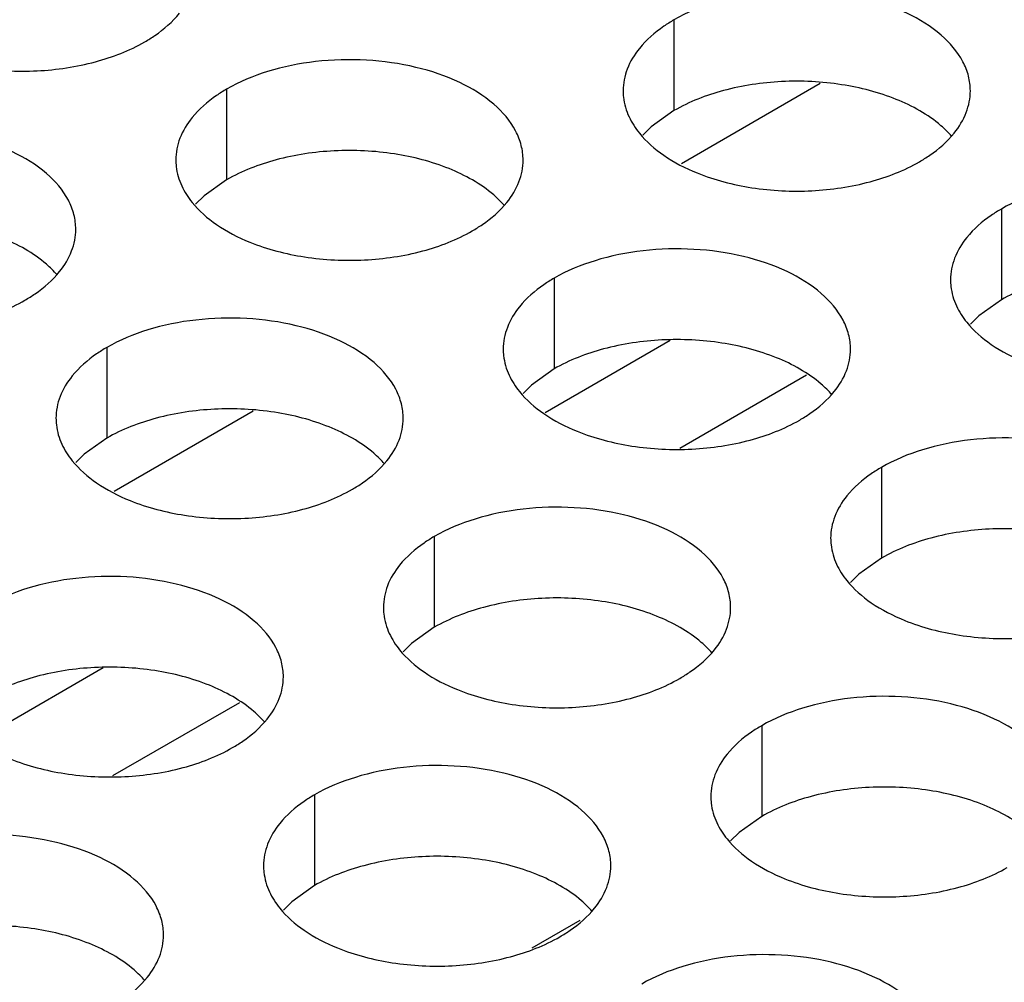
# Model space of a CAD drawing. Header units: inches. Extents: x 0 to 34, y 0 to 22.
# Tile 85 of 155: x 17.543 to 17.684, y 18.997 to 19.135. Entities that reach past the tile are written whole.
import ezdxf

# ---------------------------------------------------------------- set-up
doc = ezdxf.new("R2010")
doc.units = ezdxf.units.IN
doc.header["$LTSCALE"] = 1.87
doc.header["$MEASUREMENT"] = 0
doc.layers.get('0').update_dxf_attribs({"linetype": 'CONTINUOUS'})
doc.layers.add('02___PRT_ALL_AXES', color=7, linetype='CONTINUOUS')

msp = doc.modelspace()

# ---------------------------------------------------------------- linework, layer by layer
at = {"color": 7, "linetype": 'CONTINUOUS'}
for p, q in [((17.6578, 19.12586), (17.6378, 19.11431)), ((17.6362, 19.0889), (17.61818, 19.07849)), ((17.65583, 19.0839), (17.63756, 19.07335)), ((17.57615, 19.07872), (17.55615, 19.06717)), ((17.55455, 19.04176), (17.53653, 19.03135)), ((17.57418, 19.03676), (17.55592, 19.02621)), ((17.62316, 19.00542), (17.61626, 19.00144))]:
    msp.add_line(p, q, dxfattribs=at)
at = {"layer": '02___PRT_ALL_AXES', "color": 7, "linetype": 'CONTINUOUS'}
for p, q in [((17.63673, 19.13503), (17.63673, 19.12197)), ((17.57233, 19.12507), (17.57233, 19.11201)), ((17.63673, 19.12197), (17.63347, 19.11965)), ((17.63347, 19.11965), (17.63226, 19.11846)), ((17.57233, 19.11201), (17.56908, 19.10969)), ((17.56908, 19.10969), (17.56787, 19.1085)), ((17.68387, 19.10781), (17.68387, 19.09475)), ((17.61947, 19.09785), (17.61947, 19.08479)), ((17.68387, 19.09475), (17.68061, 19.09243)), ((17.68061, 19.09243), (17.6794, 19.09124)), ((17.55508, 19.08789), (17.55508, 19.07483)), ((17.61947, 19.08479), (17.61622, 19.08247)), ((17.61622, 19.08247), (17.61501, 19.08128)), ((17.55508, 19.07483), (17.55182, 19.07251)), ((17.55182, 19.07251), (17.55061, 19.07132)), ((17.66661, 19.07063), (17.66661, 19.05757)), ((17.60222, 19.06067), (17.60222, 19.04761)), ((17.66661, 19.05757), (17.66336, 19.05525)), ((17.66336, 19.05525), (17.66215, 19.05406)), ((17.60222, 19.04761), (17.59896, 19.04529)), ((17.59896, 19.04529), (17.59775, 19.0441)), ((17.64936, 19.03345), (17.64936, 19.02039)), ((17.58496, 19.02349), (17.58496, 19.01043)), ((17.64936, 19.02039), (17.6461, 19.01807)), ((17.6461, 19.01807), (17.64489, 19.01688)), ((17.58496, 19.01043), (17.58171, 19.00811)), ((17.58171, 19.00811), (17.5805, 19.00692))]:
    msp.add_line(p, q, dxfattribs=at)
at = {"layer": '02___PRT_ALL_AXES', "color": 3, "linetype": 'CONTINUOUS'}
for points, knots in [([(17.6794, 19.12482), (17.6794, 19.12553), (17.67922, 19.12699), (17.67806, 19.1299), (17.67514, 19.13326), (17.67012, 19.13631), (17.66385, 19.13841), (17.65683, 19.13939), (17.6496, 19.1392), (17.64277, 19.13783), (17.63858, 19.1361), (17.63673, 19.13503)], [0, 0, 0, 0, 0.042883, 0.087524, 0.186914, 0.304219, 0.43794, 0.582356, 0.729558, 0.871282, 1, 1, 1, 1]), ([(17.56055, 19.13187), (17.56105, 19.13216), (17.56287, 19.13331), (17.56453, 19.13475), (17.56553, 19.13598)], [0, 0, 0, 0, 0.268123, 1, 1, 1, 1]), ([(17.63673, 19.13503), (17.63623, 19.13474), (17.6344, 19.1336), (17.63274, 19.13215), (17.63175, 19.13093)], [0, 0, 0, 0, 0.268123, 1, 1, 1, 1]), ([(17.52853, 19.13026), (17.53105, 19.12924), (17.53653, 19.12783), (17.545, 19.12742), (17.55324, 19.12864), (17.55833, 19.1306), (17.56055, 19.13187)], [0, 0, 0, 0, 0.247189, 0.509885, 0.767301, 1, 1, 1, 1]), ([(17.63175, 19.13093), (17.63102, 19.13003), (17.62985, 19.12812), (17.62941, 19.12589), (17.62941, 19.12484)], [0, 0, 0, 0, 0.520681, 1, 1, 1, 1]), ([(17.61501, 19.11485), (17.61501, 19.11557), (17.61482, 19.11702), (17.61367, 19.11994), (17.61075, 19.1233), (17.60573, 19.12635), (17.59946, 19.12845), (17.59243, 19.12943), (17.5852, 19.12924), (17.57837, 19.12787), (17.57418, 19.12614), (17.57233, 19.12507)], [0, 0, 0, 0, 0.042883, 0.087524, 0.186914, 0.304219, 0.43794, 0.582356, 0.729558, 0.871282, 1, 1, 1, 1]), ([(17.57233, 19.12507), (17.57183, 19.12478), (17.57, 19.12363), (17.56834, 19.12219), (17.56735, 19.12096)], [0, 0, 0, 0, 0.268123, 1, 1, 1, 1]), ([(17.62941, 19.12484), (17.62941, 19.12452), (17.62948, 19.12323), (17.62985, 19.12197), (17.63026, 19.12109)], [0, 0, 0, 0, 0.245663, 1, 1, 1, 1]), ([(17.67706, 19.11873), (17.67778, 19.11962), (17.67896, 19.12154), (17.6794, 19.12376), (17.6794, 19.12482)], [0, 0, 0, 0, 0.520681, 1, 1, 1, 1]), ([(17.56735, 19.12096), (17.56663, 19.12007), (17.56545, 19.11815), (17.56501, 19.11593), (17.56501, 19.11487)], [0, 0, 0, 0, 0.520681, 1, 1, 1, 1]), ([(17.63026, 19.12109), (17.63065, 19.12024), (17.63203, 19.11811), (17.63534, 19.11524), (17.63838, 19.11368), (17.64007, 19.113)], [0, 0, 0, 0, 0.215502, 0.580331, 1, 1, 1, 1]), ([(17.55061, 19.10489), (17.55061, 19.1056), (17.55043, 19.10706), (17.54927, 19.10997), (17.54635, 19.11333), (17.54133, 19.11638), (17.53506, 19.11848), (17.52804, 19.11947), (17.52081, 19.11927), (17.51398, 19.1179), (17.50979, 19.11618), (17.50794, 19.11511)], [0, 0, 0, 0, 0.042883, 0.087524, 0.186914, 0.304219, 0.43794, 0.582356, 0.729558, 0.871282, 1, 1, 1, 1]), ([(17.67208, 19.11462), (17.67258, 19.11491), (17.67441, 19.11606), (17.67607, 19.1175), (17.67706, 19.11873)], [0, 0, 0, 0, 0.268123, 1, 1, 1, 1]), ([(17.56501, 19.11487), (17.56501, 19.11456), (17.56508, 19.11327), (17.56545, 19.11201), (17.56586, 19.11113)], [0, 0, 0, 0, 0.245663, 1, 1, 1, 1]), ([(17.61267, 19.10876), (17.61339, 19.10966), (17.61457, 19.11157), (17.61501, 19.1138), (17.61501, 19.11485)], [0, 0, 0, 0, 0.520681, 1, 1, 1, 1]), ([(17.64007, 19.113), (17.64258, 19.11198), (17.64807, 19.11057), (17.65654, 19.11016), (17.66477, 19.11138), (17.66987, 19.11334), (17.67208, 19.11462)], [0, 0, 0, 0, 0.247189, 0.509885, 0.767301, 1, 1, 1, 1]), ([(17.72654, 19.0976), (17.72654, 19.09831), (17.72636, 19.09977), (17.72521, 19.10268), (17.72228, 19.10604), (17.71726, 19.10909), (17.71099, 19.11119), (17.70397, 19.11218), (17.69674, 19.11198), (17.68991, 19.11061), (17.68572, 19.10888), (17.68387, 19.10781)], [0, 0, 0, 0, 0.042883, 0.087524, 0.186914, 0.304219, 0.43794, 0.582356, 0.729558, 0.871282, 1, 1, 1, 1]), ([(17.56586, 19.11113), (17.56625, 19.11028), (17.56763, 19.10815), (17.57094, 19.10528), (17.57399, 19.10372), (17.57567, 19.10304)], [0, 0, 0, 0, 0.215502, 0.580331, 1, 1, 1, 1]), ([(17.60769, 19.10466), (17.60819, 19.10495), (17.61001, 19.10609), (17.61167, 19.10753), (17.61267, 19.10876)], [0, 0, 0, 0, 0.268123, 1, 1, 1, 1]), ([(17.68387, 19.10781), (17.68337, 19.10753), (17.68154, 19.10638), (17.67988, 19.10494), (17.67889, 19.10371)], [0, 0, 0, 0, 0.268123, 1, 1, 1, 1]), ([(17.54827, 19.0988), (17.54899, 19.09969), (17.55017, 19.10161), (17.55061, 19.10383), (17.55061, 19.10489)], [0, 0, 0, 0, 0.520681, 1, 1, 1, 1]), ([(17.57567, 19.10304), (17.57819, 19.10202), (17.58367, 19.10061), (17.59214, 19.1002), (17.60038, 19.10142), (17.60547, 19.10338), (17.60769, 19.10466)], [0, 0, 0, 0, 0.247189, 0.509885, 0.767301, 1, 1, 1, 1]), ([(17.67889, 19.10371), (17.67816, 19.10281), (17.67699, 19.1009), (17.67655, 19.09868), (17.67655, 19.09762)], [0, 0, 0, 0, 0.520681, 1, 1, 1, 1]), ([(17.66215, 19.08764), (17.66215, 19.08835), (17.66196, 19.08981), (17.66081, 19.09272), (17.65789, 19.09608), (17.65287, 19.09913), (17.6466, 19.10123), (17.63957, 19.10221), (17.63235, 19.10202), (17.62551, 19.10065), (17.62132, 19.09892), (17.61947, 19.09785)], [0, 0, 0, 0, 0.042883, 0.087524, 0.186914, 0.304219, 0.43794, 0.582356, 0.729558, 0.871282, 1, 1, 1, 1]), ([(17.54329, 19.09469), (17.54379, 19.09498), (17.54562, 19.09613), (17.54728, 19.09757), (17.54827, 19.0988)], [0, 0, 0, 0, 0.268123, 1, 1, 1, 1]), ([(17.61947, 19.09785), (17.61897, 19.09756), (17.61715, 19.09641), (17.61549, 19.09497), (17.61449, 19.09375)], [0, 0, 0, 0, 0.268123, 1, 1, 1, 1]), ([(17.67655, 19.09762), (17.67655, 19.0973), (17.67662, 19.09602), (17.67699, 19.09475), (17.6774, 19.09387)], [0, 0, 0, 0, 0.245663, 1, 1, 1, 1]), ([(17.51128, 19.09308), (17.51379, 19.09206), (17.51928, 19.09065), (17.52775, 19.09024), (17.53598, 19.09146), (17.54108, 19.09342), (17.54329, 19.09469)], [0, 0, 0, 0, 0.247189, 0.509885, 0.767301, 1, 1, 1, 1]), ([(17.61449, 19.09375), (17.61377, 19.09285), (17.61259, 19.09094), (17.61215, 19.08871), (17.61215, 19.08765)], [0, 0, 0, 0, 0.520681, 1, 1, 1, 1]), ([(17.6774, 19.09387), (17.67779, 19.09303), (17.67917, 19.0909), (17.68248, 19.08802), (17.68552, 19.08646), (17.68721, 19.08578)], [0, 0, 0, 0, 0.215502, 0.580331, 1, 1, 1, 1]), ([(17.59775, 19.07767), (17.59775, 19.07838), (17.59757, 19.07984), (17.59642, 19.08275), (17.59349, 19.08612), (17.58847, 19.08917), (17.5822, 19.09127), (17.57518, 19.09225), (17.56795, 19.09205), (17.56112, 19.09069), (17.55693, 19.08896), (17.55508, 19.08789)], [0, 0, 0, 0, 0.042883, 0.087524, 0.186914, 0.304219, 0.43794, 0.582356, 0.729558, 0.871282, 1, 1, 1, 1]), ([(17.55508, 19.08789), (17.55458, 19.0876), (17.55275, 19.08645), (17.55109, 19.08501), (17.5501, 19.08378)], [0, 0, 0, 0, 0.268123, 1, 1, 1, 1]), ([(17.61215, 19.08765), (17.61215, 19.08734), (17.61222, 19.08605), (17.61259, 19.08479), (17.613, 19.08391)], [0, 0, 0, 0, 0.245663, 1, 1, 1, 1]), ([(17.65981, 19.08154), (17.66053, 19.08244), (17.66171, 19.08435), (17.66215, 19.08658), (17.66215, 19.08764)], [0, 0, 0, 0, 0.520681, 1, 1, 1, 1]), ([(17.5501, 19.08378), (17.54937, 19.08289), (17.5482, 19.08097), (17.54776, 19.07875), (17.54776, 19.07769)], [0, 0, 0, 0, 0.520681, 1, 1, 1, 1]), ([(17.613, 19.08391), (17.61339, 19.08306), (17.61477, 19.08093), (17.61808, 19.07806), (17.62113, 19.0765), (17.62281, 19.07582)], [0, 0, 0, 0, 0.215502, 0.580331, 1, 1, 1, 1]), ([(17.65483, 19.07744), (17.65533, 19.07773), (17.65715, 19.07888), (17.65881, 19.08032), (17.65981, 19.08154)], [0, 0, 0, 0, 0.268123, 1, 1, 1, 1]), ([(17.54776, 19.07769), (17.54776, 19.07738), (17.54783, 19.07609), (17.5482, 19.07483), (17.54861, 19.07395)], [0, 0, 0, 0, 0.245663, 1, 1, 1, 1]), ([(17.59541, 19.07158), (17.59614, 19.07248), (17.59731, 19.07439), (17.59775, 19.07661), (17.59775, 19.07767)], [0, 0, 0, 0, 0.520681, 1, 1, 1, 1]), ([(17.62281, 19.07582), (17.62533, 19.0748), (17.63081, 19.07339), (17.63928, 19.07298), (17.64752, 19.0742), (17.65261, 19.07616), (17.65483, 19.07744)], [0, 0, 0, 0, 0.247189, 0.509885, 0.767301, 1, 1, 1, 1]), ([(17.70929, 19.06042), (17.70929, 19.06113), (17.7091, 19.06259), (17.70795, 19.0655), (17.70503, 19.06886), (17.70001, 19.07191), (17.69374, 19.07401), (17.68671, 19.075), (17.67949, 19.0748), (17.67266, 19.07343), (17.66846, 19.0717), (17.66661, 19.07063)], [0, 0, 0, 0, 0.042883, 0.087524, 0.186914, 0.304219, 0.43794, 0.582356, 0.729558, 0.871282, 1, 1, 1, 1]), ([(17.54861, 19.07395), (17.549, 19.0731), (17.55038, 19.07097), (17.55369, 19.0681), (17.55673, 19.06654), (17.55842, 19.06586)], [0, 0, 0, 0, 0.215502, 0.580331, 1, 1, 1, 1]), ([(17.59043, 19.06748), (17.59093, 19.06776), (17.59276, 19.06891), (17.59442, 19.07035), (17.59541, 19.07158)], [0, 0, 0, 0, 0.268123, 1, 1, 1, 1]), ([(17.66661, 19.07063), (17.66611, 19.07034), (17.66429, 19.0692), (17.66263, 19.06776), (17.66163, 19.06653)], [0, 0, 0, 0, 0.268123, 1, 1, 1, 1]), ([(17.55842, 19.06586), (17.56093, 19.06484), (17.56642, 19.06343), (17.57489, 19.06302), (17.58312, 19.06424), (17.58822, 19.0662), (17.59043, 19.06748)], [0, 0, 0, 0, 0.247189, 0.509885, 0.767301, 1, 1, 1, 1]), ([(17.66163, 19.06653), (17.66091, 19.06563), (17.65973, 19.06372), (17.65929, 19.06149), (17.65929, 19.06044)], [0, 0, 0, 0, 0.520681, 1, 1, 1, 1]), ([(17.64489, 19.05045), (17.64489, 19.05117), (17.64471, 19.05263), (17.64356, 19.05554), (17.64063, 19.0589), (17.63561, 19.06195), (17.62934, 19.06405), (17.62232, 19.06503), (17.61509, 19.06484), (17.60826, 19.06347), (17.60407, 19.06174), (17.60222, 19.06067)], [0, 0, 0, 0, 0.042883, 0.087524, 0.186914, 0.304219, 0.43794, 0.582356, 0.729558, 0.871282, 1, 1, 1, 1]), ([(17.60222, 19.06067), (17.60172, 19.06038), (17.59989, 19.05923), (17.59823, 19.05779), (17.59724, 19.05656)], [0, 0, 0, 0, 0.268123, 1, 1, 1, 1]), ([(17.65929, 19.06044), (17.65929, 19.06012), (17.65936, 19.05883), (17.65973, 19.05757), (17.66014, 19.05669)], [0, 0, 0, 0, 0.245663, 1, 1, 1, 1]), ([(17.59724, 19.05656), (17.59651, 19.05567), (17.59534, 19.05375), (17.5949, 19.05153), (17.5949, 19.05047)], [0, 0, 0, 0, 0.520681, 1, 1, 1, 1]), ([(17.66014, 19.05669), (17.66053, 19.05585), (17.66191, 19.05371), (17.66522, 19.05084), (17.66827, 19.04928), (17.66995, 19.0486)], [0, 0, 0, 0, 0.215502, 0.580331, 1, 1, 1, 1]), ([(17.5805, 19.04049), (17.5805, 19.0412), (17.58031, 19.04266), (17.57916, 19.04557), (17.57624, 19.04894), (17.57122, 19.05198), (17.56495, 19.05408), (17.55792, 19.05507), (17.5507, 19.05487), (17.54387, 19.05351), (17.53967, 19.05178), (17.53782, 19.05071)], [0, 0, 0, 0, 0.042883, 0.087524, 0.186914, 0.304219, 0.43794, 0.582356, 0.729558, 0.871282, 1, 1, 1, 1]), ([(17.5949, 19.05047), (17.5949, 19.05016), (17.59497, 19.04887), (17.59534, 19.04761), (17.59575, 19.04673)], [0, 0, 0, 0, 0.245663, 1, 1, 1, 1]), ([(17.64255, 19.04436), (17.64328, 19.04526), (17.64445, 19.04717), (17.64489, 19.0494), (17.64489, 19.05045)], [0, 0, 0, 0, 0.520681, 1, 1, 1, 1]), ([(17.66995, 19.0486), (17.67247, 19.04758), (17.67795, 19.04617), (17.68642, 19.04576), (17.69466, 19.04698), (17.69975, 19.04894), (17.70197, 19.05022)], [0, 0, 0, 0, 0.247189, 0.509885, 0.767301, 1, 1, 1, 1]), ([(17.59575, 19.04673), (17.59614, 19.04588), (17.59752, 19.04375), (17.60083, 19.04088), (17.60387, 19.03932), (17.60556, 19.03864)], [0, 0, 0, 0, 0.215502, 0.580331, 1, 1, 1, 1]), ([(17.63757, 19.04026), (17.63807, 19.04055), (17.6399, 19.04169), (17.64156, 19.04314), (17.64255, 19.04436)], [0, 0, 0, 0, 0.268123, 1, 1, 1, 1]), ([(17.57816, 19.0344), (17.57888, 19.0353), (17.58006, 19.03721), (17.5805, 19.03943), (17.5805, 19.04049)], [0, 0, 0, 0, 0.520681, 1, 1, 1, 1]), ([(17.60556, 19.03864), (17.60807, 19.03762), (17.61356, 19.03621), (17.62203, 19.0358), (17.63026, 19.03702), (17.63536, 19.03898), (17.63757, 19.04026)], [0, 0, 0, 0, 0.247189, 0.509885, 0.767301, 1, 1, 1, 1]), ([(17.69203, 19.02324), (17.69204, 19.02395), (17.69185, 19.02541), (17.6907, 19.02832), (17.68777, 19.03168), (17.68275, 19.03473), (17.67648, 19.03683), (17.66946, 19.03781), (17.66223, 19.03762), (17.6554, 19.03625), (17.65121, 19.03452), (17.64936, 19.03345)], [0, 0, 0, 0, 0.042883, 0.087524, 0.186914, 0.304219, 0.43794, 0.582356, 0.729558, 0.871282, 1, 1, 1, 1]), ([(17.57318, 19.03029), (17.57368, 19.03058), (17.5755, 19.03173), (17.57716, 19.03317), (17.57816, 19.0344)], [0, 0, 0, 0, 0.268123, 1, 1, 1, 1]), ([(17.64936, 19.03345), (17.64886, 19.03316), (17.64703, 19.03202), (17.64537, 19.03057), (17.64438, 19.02935)], [0, 0, 0, 0, 0.268123, 1, 1, 1, 1]), ([(17.54116, 19.02868), (17.54368, 19.02766), (17.54916, 19.02625), (17.55763, 19.02584), (17.56587, 19.02706), (17.57096, 19.02902), (17.57318, 19.03029)], [0, 0, 0, 0, 0.247189, 0.509885, 0.767301, 1, 1, 1, 1]), ([(17.64438, 19.02935), (17.64366, 19.02845), (17.64248, 19.02654), (17.64204, 19.02431), (17.64204, 19.02326)], [0, 0, 0, 0, 0.520681, 1, 1, 1, 1]), ([(17.62764, 19.01327), (17.62764, 19.01399), (17.62745, 19.01544), (17.6263, 19.01836), (17.62338, 19.02172), (17.61836, 19.02477), (17.61209, 19.02687), (17.60506, 19.02785), (17.59784, 19.02766), (17.59101, 19.02629), (17.58681, 19.02456), (17.58496, 19.02349)], [0, 0, 0, 0, 0.042883, 0.087524, 0.186914, 0.304219, 0.43794, 0.582356, 0.729558, 0.871282, 1, 1, 1, 1]), ([(17.58496, 19.02349), (17.58446, 19.0232), (17.58264, 19.02205), (17.58098, 19.02061), (17.57998, 19.01938)], [0, 0, 0, 0, 0.268123, 1, 1, 1, 1]), ([(17.64204, 19.02326), (17.64204, 19.02294), (17.64211, 19.02165), (17.64248, 19.02039), (17.64289, 19.01951)], [0, 0, 0, 0, 0.245663, 1, 1, 1, 1]), ([(17.57998, 19.01938), (17.57926, 19.01849), (17.57808, 19.01657), (17.57764, 19.01435), (17.57764, 19.01329)], [0, 0, 0, 0, 0.520681, 1, 1, 1, 1]), ([(17.64289, 19.01951), (17.64328, 19.01866), (17.64466, 19.01653), (17.64797, 19.01366), (17.65101, 19.0121), (17.6527, 19.01142)], [0, 0, 0, 0, 0.215502, 0.580331, 1, 1, 1, 1]), ([(17.56324, 19.00331), (17.56325, 19.00402), (17.56306, 19.00548), (17.56191, 19.00839), (17.55898, 19.01175), (17.55396, 19.0148), (17.54769, 19.0169), (17.54067, 19.01789), (17.53344, 19.01769), (17.52661, 19.01632), (17.52242, 19.0146), (17.52057, 19.01353)], [0, 0, 0, 0, 0.042883, 0.087524, 0.186914, 0.304219, 0.43794, 0.582356, 0.729558, 0.871282, 1, 1, 1, 1]), ([(17.57764, 19.01329), (17.57764, 19.01298), (17.57771, 19.01169), (17.57808, 19.01043), (17.57849, 19.00955)], [0, 0, 0, 0, 0.245663, 1, 1, 1, 1]), ([(17.6253, 19.00718), (17.62602, 19.00808), (17.6272, 19.00999), (17.62764, 19.01222), (17.62764, 19.01327)], [0, 0, 0, 0, 0.520681, 1, 1, 1, 1]), ([(17.6527, 19.01142), (17.65521, 19.0104), (17.6607, 19.00899), (17.66917, 19.00858), (17.6774, 19.0098), (17.6825, 19.01176), (17.68471, 19.01304)], [0, 0, 0, 0, 0.247189, 0.509885, 0.767301, 1, 1, 1, 1]), ([(17.57849, 19.00955), (17.57888, 19.0087), (17.58026, 19.00657), (17.58358, 19.0037), (17.58662, 19.00214), (17.5883, 19.00146)], [0, 0, 0, 0, 0.215502, 0.580331, 1, 1, 1, 1]), ([(17.62032, 19.00308), (17.62082, 19.00337), (17.62265, 19.00451), (17.62431, 19.00595), (17.6253, 19.00718)], [0, 0, 0, 0, 0.268123, 1, 1, 1, 1]), ([(17.5609, 18.99722), (17.56163, 18.99811), (17.5628, 19.00003), (17.56324, 19.00225), (17.56324, 19.00331)], [0, 0, 0, 0, 0.520681, 1, 1, 1, 1]), ([(17.5883, 19.00146), (17.59082, 19.00044), (17.5963, 18.99903), (17.60478, 18.99862), (17.61301, 18.99984), (17.6181, 19.0018), (17.62032, 19.00308)], [0, 0, 0, 0, 0.247189, 0.509885, 0.767301, 1, 1, 1, 1]), ([(17.67478, 18.98606), (17.67478, 18.98677), (17.67459, 18.98823), (17.67344, 18.99114), (17.67052, 18.9945), (17.6655, 18.99755), (17.65923, 18.99965), (17.6522, 19.00063), (17.64498, 19.00044), (17.63815, 18.99907), (17.63395, 18.99734), (17.6321, 18.99627)], [0, 0, 0, 0, 0.042883, 0.087524, 0.186914, 0.304219, 0.43794, 0.582356, 0.729558, 0.871282, 1, 1, 1, 1]), ([(17.55592, 18.99311), (17.55642, 18.9934), (17.55825, 18.99455), (17.55991, 18.99599), (17.5609, 18.99722)], [0, 0, 0, 0, 0.268123, 1, 1, 1, 1])]:
    msp.add_open_spline(points, degree=3, knots=knots, dxfattribs=at)
at = {"layer": '02___PRT_ALL_AXES', "color": 7, "linetype": 'CONTINUOUS'}
for points, knots in [([(17.66874, 19.12359), (17.66623, 19.1246), (17.66074, 19.12602), (17.65227, 19.12643), (17.64404, 19.12521), (17.63894, 19.12325), (17.63673, 19.12197)], [0, 0, 0, 0, 0.247189, 0.509885, 0.767301, 1, 1, 1, 1]), ([(17.67672, 19.11827), (17.67624, 19.11882), (17.67394, 19.12107), (17.67105, 19.12266), (17.66874, 19.12359)], [0, 0, 0, 0, 0.226307, 1, 1, 1, 1]), ([(17.60435, 19.11362), (17.60183, 19.11464), (17.59635, 19.11605), (17.58787, 19.11646), (17.57964, 19.11524), (17.57455, 19.11329), (17.57233, 19.11201)], [0, 0, 0, 0, 0.247189, 0.509885, 0.767301, 1, 1, 1, 1]), ([(17.61232, 19.10831), (17.61185, 19.10885), (17.60954, 19.11111), (17.60665, 19.11269), (17.60435, 19.11362)], [0, 0, 0, 0, 0.226307, 1, 1, 1, 1]), ([(17.54793, 19.09834), (17.54745, 19.09889), (17.54515, 19.10114), (17.54226, 19.10273), (17.53995, 19.10366)], [0, 0, 0, 0, 0.226307, 1, 1, 1, 1]), ([(17.71588, 19.09637), (17.71337, 19.09739), (17.70788, 19.0988), (17.69941, 19.09921), (17.69118, 19.09799), (17.68608, 19.09603), (17.68387, 19.09475)], [0, 0, 0, 0, 0.247189, 0.509885, 0.767301, 1, 1, 1, 1]), ([(17.65149, 19.08641), (17.64897, 19.08742), (17.64349, 19.08884), (17.63502, 19.08924), (17.62678, 19.08803), (17.62169, 19.08607), (17.61947, 19.08479)], [0, 0, 0, 0, 0.247189, 0.509885, 0.767301, 1, 1, 1, 1]), ([(17.65947, 19.08109), (17.65899, 19.08164), (17.65668, 19.08389), (17.65379, 19.08547), (17.65149, 19.08641)], [0, 0, 0, 0, 0.226307, 1, 1, 1, 1]), ([(17.58709, 19.07644), (17.58458, 19.07746), (17.57909, 19.07887), (17.57062, 19.07928), (17.56239, 19.07806), (17.55729, 19.0761), (17.55508, 19.07483)], [0, 0, 0, 0, 0.247189, 0.509885, 0.767301, 1, 1, 1, 1]), ([(17.59507, 19.07113), (17.59459, 19.07167), (17.59229, 19.07393), (17.5894, 19.07551), (17.58709, 19.07644)], [0, 0, 0, 0, 0.226307, 1, 1, 1, 1]), ([(17.69863, 19.05919), (17.69611, 19.06021), (17.69063, 19.06162), (17.68216, 19.06203), (17.67392, 19.06081), (17.66883, 19.05885), (17.66661, 19.05757)], [0, 0, 0, 0, 0.247189, 0.509885, 0.767301, 1, 1, 1, 1]), ([(17.63423, 19.04922), (17.63172, 19.05024), (17.62623, 19.05165), (17.61776, 19.05206), (17.60953, 19.05084), (17.60443, 19.04889), (17.60222, 19.04761)], [0, 0, 0, 0, 0.247189, 0.509885, 0.767301, 1, 1, 1, 1]), ([(17.64221, 19.04391), (17.64173, 19.04445), (17.63943, 19.04671), (17.63654, 19.04829), (17.63423, 19.04922)], [0, 0, 0, 0, 0.226307, 1, 1, 1, 1]), ([(17.56984, 19.03926), (17.56732, 19.04028), (17.56184, 19.04169), (17.55337, 19.0421), (17.54513, 19.04088), (17.54004, 19.03892), (17.53782, 19.03764)], [0, 0, 0, 0, 0.247189, 0.509885, 0.767301, 1, 1, 1, 1]), ([(17.57782, 19.03394), (17.57734, 19.03449), (17.57503, 19.03674), (17.57214, 19.03833), (17.56984, 19.03926)], [0, 0, 0, 0, 0.226307, 1, 1, 1, 1]), ([(17.68138, 19.02201), (17.67886, 19.02302), (17.67337, 19.02444), (17.6649, 19.02484), (17.65667, 19.02363), (17.65157, 19.02167), (17.64936, 19.02039)], [0, 0, 0, 0, 0.247189, 0.509885, 0.767301, 1, 1, 1, 1]), ([(17.68935, 19.01669), (17.68887, 19.01724), (17.68657, 19.01949), (17.68368, 19.02107), (17.68138, 19.02201)], [0, 0, 0, 0, 0.226307, 1, 1, 1, 1]), ([(17.61698, 19.01204), (17.61446, 19.01306), (17.60898, 19.01447), (17.60051, 19.01488), (17.59227, 19.01366), (17.58718, 19.01171), (17.58496, 19.01043)], [0, 0, 0, 0, 0.247189, 0.509885, 0.767301, 1, 1, 1, 1]), ([(17.62496, 19.00673), (17.62448, 19.00727), (17.62217, 19.00953), (17.61928, 19.01111), (17.61698, 19.01204)], [0, 0, 0, 0, 0.226307, 1, 1, 1, 1]), ([(17.55259, 19.00208), (17.55007, 19.0031), (17.54458, 19.00451), (17.53611, 19.00492), (17.52788, 19.0037), (17.52278, 19.00174), (17.52057, 19.00046)], [0, 0, 0, 0, 0.247189, 0.509885, 0.767301, 1, 1, 1, 1]), ([(17.56056, 18.99676), (17.56008, 18.99731), (17.55778, 18.99956), (17.55489, 19.00115), (17.55259, 19.00208)], [0, 0, 0, 0, 0.226307, 1, 1, 1, 1])]:
    msp.add_open_spline(points, degree=3, knots=knots, dxfattribs=at)

doc.saveas('drawing.dxf')
